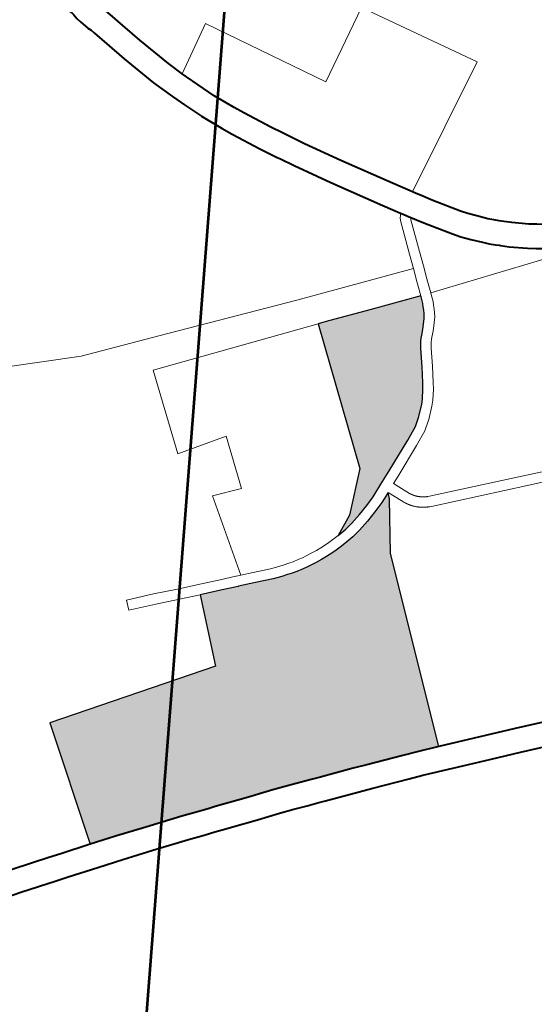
# Model space of a CAD drawing. Header units: metres. Extents: x 148316 to 148653, y 486436 to 486744.
# Tile 69 of 110: x 148555.46 to 148558.43, y 486712.08 to 486717.77. Entities that reach past the tile are written whole.
import ezdxf

# ---------------------------------------------------------------- set-up
doc = ezdxf.new("R2010")
doc.units = ezdxf.units.M
doc.header["$MEASUREMENT"] = 0
for name, color, linetype, lineweight in [('WVB-pen-brm-dik 018', 6, 'Continuous', 13), ('WVB-pen-dik 035', 1, 'Continuous', 40), ('WVB-raster-20%', 254, 'Continuous', 30), ('WVB-raster-60%', 253, 'Continuous', 30), ('WVB-tekst-dik 050', 1, 'Continuous', 53)]:
    doc.layers.add(name, color=color, linetype=linetype, lineweight=lineweight)

# ---------------------------------------------------------------- blocks, each defined once
blk = doc.blocks.new('INZET')
at = {"layer": 'WVB-raster-20%'}
blk.add_hatch(color=256, dxfattribs=at).paths.add_polyline_path([(-0.067795, -0.113891), (-0.067185, -0.113606), (-0.06616, -0.112673), (-0.064718, -0.108572), (-0.064492, -0.108653), (-0.06327, -0.109106), (-0.061828, -0.109632), (-0.06184, -0.109666), (-0.061914, -0.109849), (-0.061955, -0.10993), (-0.062001, -0.110018), (-0.062053, -0.110103), (-0.062098, -0.110181), (-0.062137, -0.110233), (-0.062184, -0.110283), (-0.062348, -0.110454), (-0.06247, -0.110575), (-0.062532, -0.110638), (-0.062588, -0.110702), (-0.062631, -0.110754), (-0.062653, -0.110786), (-0.062711, -0.11087), (-0.062992, -0.111322), (-0.063241, -0.111714), (-0.06334, -0.111858), (-0.063523, -0.112096), (-0.063624, -0.112198), (-0.063903, -0.112438), (-0.064095, -0.112578), (-0.064124, -0.112598), (-0.064146, -0.112613), (-0.064559, -0.11281), (-0.065506, -0.113218), (-0.065924, -0.113396), (-0.066316, -0.113563), (-0.066621, -0.113664), (-0.066937, -0.113752), (-0.067262, -0.113827), (-0.067504, -0.113864)])
at = {"layer": 'WVB-raster-20%', "extrusion": (0, 0, -1)}
blk.add_hatch(color=256, dxfattribs=at).paths.add_polyline_path([(0.068957, -0.120546), (0.066859, -0.115191), (0.065973, -0.113886), (0.065898, -0.113711), (0.06621, -0.113844), (0.066533, -0.113951), (0.066863, -0.114043), (0.067206, -0.114122), (0.067468, -0.114162), (0.067694, -0.114183), (0.067894, -0.114197), (0.06813, -0.114199), (0.068294, -0.114197), (0.068425, -0.114189), (0.068582, -0.114175), (0.068782, -0.11415), (0.06893, -0.114132), (0.069064, -0.114108), (0.069178, -0.114085), (0.069368, -0.114041), (0.069504, -0.114003), (0.069642, -0.113961), (0.069805, -0.113908), (0.070051, -0.113818), (0.07053, -0.113613), (0.070993, -0.113413), (0.071, -0.11341), (0.071433, -0.113225), (0.072034, -0.11297), (0.072873, -0.114911), (0.077721, -0.113466), (0.078805, -0.117004), (0.078076, -0.11724), (0.077208, -0.117527), (0.07618, -0.117874), (0.075731, -0.118036), (0.075435, -0.118141), (0.075229, -0.118212), (0.074592, -0.118436), (0.074219, -0.118569), (0.073974, -0.118653), (0.073596, -0.118783), (0.073177, -0.118936), (0.072803, -0.119076), (0.07248, -0.119196), (0.072293, -0.119267), (0.07134, -0.11962), (0.070957, -0.119767), (0.069951, -0.120152), (0.069557, -0.120303)])
at = {"layer": 'WVB-pen-brm-dik 018'}
for p, q in [((-0.065251, -0.097477), (-0.065278, -0.097339)), ((-0.065182, -0.097747), (-0.065251, -0.097477)), ((-0.065143, -0.097857), (-0.065182, -0.097747)), ((-0.065109, -0.097977), (-0.065143, -0.097857)), ((-0.064431, -0.097799), (-0.064318, -0.098275)), ((-0.064998, -0.098439), (-0.065109, -0.097977)), ((-0.064841, -0.099083), (-0.064998, -0.098439)), ((-0.064318, -0.098275), (-0.064164, -0.098907)), ((-0.064164, -0.098907), (-0.063881, -0.099935)), ((-0.064552, -0.100136), (-0.064841, -0.099083)), ((-0.063728, -0.100408), (-0.062339, -0.099614)), ((-0.062339, -0.099614), (-0.060478, -0.103003)), ((-0.064343, -0.100778), (-0.064552, -0.100136)), ((-0.063881, -0.099935), (-0.063728, -0.100408)), ((-0.063728, -0.100408), (-0.063681, -0.10055)), ((-0.063681, -0.10055), (-0.063542, -0.100932)), ((-0.064198, -0.101177), (-0.064343, -0.100778)), ((-0.063542, -0.100932), (-0.06334, -0.101459)), ((-0.063987, -0.101726), (-0.064198, -0.101177)), ((-0.06334, -0.101459), (-0.063069, -0.102073)), ((-0.063706, -0.102364), (-0.063987, -0.101726)), ((-0.060478, -0.103003), (-0.058394, -0.101849)), ((-0.058394, -0.101849), (-0.056586, -0.105063)), ((-0.063069, -0.102073), (-0.062933, -0.102361)), ((-0.063562, -0.102667), (-0.063706, -0.102364)), ((-0.062933, -0.102361), (-0.06254, -0.103145)), ((-0.063161, -0.103469), (-0.063562, -0.102667)), ((-0.06254, -0.103145), (-0.062357, -0.103481)), ((-0.062973, -0.103815), (-0.063161, -0.103469)), ((-0.062357, -0.103481), (-0.062275, -0.103633)), ((-0.06289, -0.103967), (-0.062973, -0.103815)), ((-0.062275, -0.103633), (-0.062227, -0.103721)), ((-0.062227, -0.103721), (-0.06202, -0.104103)), ((-0.062842, -0.104055), (-0.06289, -0.103967)), ((-0.062631, -0.104445), (-0.062842, -0.104055)), ((-0.06202, -0.104103), (-0.061446, -0.1051)), ((-0.070843, -0.105363), (-0.07294, -0.104276)), ((-0.07294, -0.104276), (-0.070843, -0.105363)), ((-0.062051, -0.105453), (-0.062631, -0.104445)), ((-0.061446, -0.1051), (-0.060615, -0.106506)), ((-0.056586, -0.105063), (-0.060283, -0.107047)), ((-0.068668, -0.106179), (-0.070843, -0.105363)), ((-0.070843, -0.105363), (-0.068668, -0.106179)), ((-0.061214, -0.106867), (-0.062051, -0.105453)), ((-0.064824, -0.107655), (-0.068668, -0.106179)), ((-0.068668, -0.106179), (-0.064824, -0.107655)), ((-0.060615, -0.106506), (-0.06045, -0.106775)), ((-0.070203, -0.109281), (-0.069383, -0.106898)), ((-0.069383, -0.106898), (-0.070203, -0.109281)), ((-0.069383, -0.106898), (-0.064718, -0.108572)), ((-0.064718, -0.108572), (-0.069383, -0.106898)), ((-0.061047, -0.107141), (-0.061214, -0.106867)), ((-0.06045, -0.106775), (-0.060283, -0.107047)), ((-0.060921, -0.107346), (-0.061047, -0.107141)), ((-0.060283, -0.107047), (-0.060222, -0.107147)), ((-0.060222, -0.107147), (-0.060155, -0.107257)), ((-0.060155, -0.107257), (-0.059953, -0.107586)), ((-0.061015, -0.107462), (-0.061064, -0.107555)), ((-0.061064, -0.107555), (-0.061015, -0.107462)), ((-0.060969, -0.1074), (-0.061015, -0.107462)), ((-0.061015, -0.107462), (-0.060969, -0.1074)), ((-0.060921, -0.107346), (-0.060969, -0.1074)), ((-0.060969, -0.1074), (-0.060921, -0.107346)), ((-0.060881, -0.10741), (-0.060921, -0.107346)), ((-0.060819, -0.107513), (-0.060881, -0.10741)), ((-0.060755, -0.107616), (-0.060819, -0.107513)), ((-0.061549, -0.108864), (-0.064824, -0.107655)), ((-0.064824, -0.107655), (-0.061549, -0.108864)), ((-0.061064, -0.107555), (-0.0614, -0.108463)), ((-0.0614, -0.108463), (-0.061064, -0.107555)), ((-0.061119, -0.108567), (-0.06079, -0.107678)), ((-0.06079, -0.107678), (-0.061119, -0.108567)), ((-0.06079, -0.107678), (-0.06076, -0.107623)), ((-0.06076, -0.107623), (-0.06079, -0.107678)), ((-0.06076, -0.107623), (-0.060755, -0.107616)), ((-0.060755, -0.107616), (-0.06076, -0.107623)), ((-0.060752, -0.107622), (-0.060755, -0.107616)), ((-0.060542, -0.107964), (-0.060752, -0.107622)), ((-0.059953, -0.107586), (-0.059473, -0.108302)), ((-0.060048, -0.108702), (-0.060542, -0.107964)), ((-0.059473, -0.108302), (-0.059342, -0.108484)), ((-0.06616, -0.112673), (-0.064718, -0.108572)), ((-0.064718, -0.108572), (-0.064492, -0.108653)), ((-0.064492, -0.108653), (-0.06327, -0.109106)), ((-0.0614, -0.108463), (-0.061549, -0.108864)), ((-0.061549, -0.108864), (-0.0614, -0.108463)), ((-0.061267, -0.108967), (-0.061119, -0.108567)), ((-0.061119, -0.108567), (-0.061267, -0.108967)), ((-0.059342, -0.108484), (-0.059175, -0.10869)), ((-0.061685, -0.109232), (-0.061549, -0.108864)), ((-0.061549, -0.108864), (-0.061685, -0.109232)), ((-0.061403, -0.109335), (-0.061267, -0.108967)), ((-0.061267, -0.108967), (-0.061403, -0.109335)), ((-0.059899, -0.108909), (-0.060048, -0.108702)), ((-0.059712, -0.10914), (-0.059899, -0.108909)), ((-0.059175, -0.10869), (-0.05896, -0.108938)), ((-0.05896, -0.108938), (-0.058841, -0.109068)), ((-0.06327, -0.109106), (-0.061828, -0.109632)), ((-0.061828, -0.109632), (-0.061685, -0.109232)), ((-0.061685, -0.109232), (-0.061828, -0.109632)), ((-0.059482, -0.109404), (-0.059712, -0.10914)), ((-0.058841, -0.109068), (-0.058732, -0.109175)), ((-0.058732, -0.109175), (-0.058627, -0.109273)), ((-0.068763, -0.10967), (-0.070203, -0.109281)), ((-0.070203, -0.109281), (-0.068763, -0.10967)), ((-0.061544, -0.109729), (-0.061403, -0.109335)), ((-0.061403, -0.109335), (-0.061544, -0.109729)), ((-0.059345, -0.109553), (-0.059482, -0.109404)), ((-0.058627, -0.109273), (-0.058458, -0.109437)), ((-0.058458, -0.109437), (-0.058085, -0.109753)), ((-0.069281, -0.111163), (-0.068763, -0.10967)), ((-0.068763, -0.10967), (-0.069281, -0.111163)), ((-0.06184, -0.109666), (-0.061914, -0.109849)), ((-0.061828, -0.109632), (-0.06184, -0.109666)), ((-0.06156, -0.109772), (-0.06164, -0.109973)), ((-0.06164, -0.109973), (-0.06156, -0.109772)), ((-0.061544, -0.109729), (-0.06156, -0.109772)), ((-0.06156, -0.109772), (-0.061544, -0.109729)), ((-0.056698, -0.111385), (-0.061544, -0.109729)), ((-0.061544, -0.109729), (-0.056698, -0.111385)), ((-0.059217, -0.109681), (-0.059345, -0.109553)), ((-0.059138, -0.109753), (-0.059217, -0.109681)), ((-0.059108, -0.109781), (-0.059138, -0.109753)), ((-0.058928, -0.109956), (-0.059108, -0.109781)), ((-0.058085, -0.109753), (-0.057902, -0.10989)), ((-0.062053, -0.110103), (-0.062098, -0.110181)), ((-0.062001, -0.110018), (-0.062053, -0.110103)), ((-0.061955, -0.10993), (-0.062001, -0.110018)), ((-0.061914, -0.109849), (-0.061955, -0.10993)), ((-0.061688, -0.110068), (-0.06174, -0.110166)), ((-0.06174, -0.110166), (-0.061688, -0.110068)), ((-0.06164, -0.109973), (-0.061688, -0.110068)), ((-0.061688, -0.110068), (-0.06164, -0.109973)), ((-0.058522, -0.110301), (-0.058928, -0.109956)), ((-0.062184, -0.110283), (-0.062348, -0.110454)), ((-0.062137, -0.110233), (-0.062184, -0.110283)), ((-0.062098, -0.110181), (-0.062137, -0.110233)), ((-0.061848, -0.110347), (-0.061907, -0.110426)), ((-0.061907, -0.110426), (-0.061848, -0.110347)), ((-0.061795, -0.110257), (-0.061848, -0.110347)), ((-0.061848, -0.110347), (-0.061795, -0.110257)), ((-0.06174, -0.110166), (-0.061795, -0.110257)), ((-0.061795, -0.110257), (-0.06174, -0.110166)), ((-0.058319, -0.110452), (-0.058522, -0.110301)), ((-0.062532, -0.110638), (-0.062588, -0.110702)), ((-0.06247, -0.110575), (-0.062532, -0.110638)), ((-0.062348, -0.110454), (-0.06247, -0.110575)), ((-0.062133, -0.110665), (-0.062258, -0.110788)), ((-0.062258, -0.110788), (-0.062133, -0.110665)), ((-0.061967, -0.110489), (-0.062133, -0.110665)), ((-0.062133, -0.110665), (-0.061967, -0.110489)), ((-0.061907, -0.110426), (-0.061967, -0.110489)), ((-0.061967, -0.110489), (-0.061907, -0.110426)), ((-0.070749, -0.113191), (-0.07009, -0.110851)), ((-0.07009, -0.110851), (-0.070749, -0.113191)), ((-0.07009, -0.110851), (-0.069281, -0.111163)), ((-0.069281, -0.111163), (-0.07009, -0.110851)), ((-0.062711, -0.11087), (-0.062992, -0.111322)), ((-0.062653, -0.110786), (-0.062711, -0.11087)), ((-0.062631, -0.110754), (-0.062653, -0.110786)), ((-0.062588, -0.110702), (-0.062631, -0.110754)), ((-0.062391, -0.110935), (-0.06246, -0.111035)), ((-0.06246, -0.111035), (-0.062391, -0.110935)), ((-0.062359, -0.110896), (-0.062391, -0.110935)), ((-0.062391, -0.110935), (-0.062359, -0.110896)), ((-0.062313, -0.110843), (-0.062359, -0.110896)), ((-0.062359, -0.110896), (-0.062313, -0.110843)), ((-0.062258, -0.110788), (-0.062313, -0.110843)), ((-0.062313, -0.110843), (-0.062258, -0.110788)), ((-0.06246, -0.111035), (-0.062738, -0.111482)), ((-0.062738, -0.111482), (-0.06246, -0.111035)), ((-0.062992, -0.111322), (-0.063241, -0.111714)), ((-0.062738, -0.111482), (-0.062991, -0.11188)), ((-0.062991, -0.11188), (-0.062738, -0.111482)), ((-0.063241, -0.111714), (-0.06334, -0.111858)), ((-0.073973, -0.112139), (-0.073857, -0.111862)), ((-0.073857, -0.111862), (-0.073973, -0.112139)), ((-0.073857, -0.111862), (-0.07312, -0.112172)), ((-0.07312, -0.112172), (-0.073857, -0.111862)), ((-0.063523, -0.112096), (-0.063624, -0.112198)), ((-0.06334, -0.111858), (-0.063523, -0.112096)), ((-0.063097, -0.112035), (-0.063296, -0.112294)), ((-0.063296, -0.112294), (-0.063097, -0.112035)), ((-0.062991, -0.11188), (-0.063097, -0.112035)), ((-0.063097, -0.112035), (-0.062991, -0.11188)), ((-0.073238, -0.112448), (-0.073973, -0.112139)), ((-0.073973, -0.112139), (-0.073238, -0.112448)), ((-0.07312, -0.112172), (-0.072476, -0.112455)), ((-0.072476, -0.112455), (-0.07312, -0.112172)), ((-0.063624, -0.112198), (-0.063903, -0.112438)), ((-0.063296, -0.112294), (-0.063419, -0.112418)), ((-0.063419, -0.112418), (-0.063296, -0.112294)), ((-0.072596, -0.11273), (-0.073238, -0.112448)), ((-0.073238, -0.112448), (-0.072596, -0.11273)), ((-0.072476, -0.112455), (-0.071949, -0.11268)), ((-0.071949, -0.11268), (-0.072476, -0.112455)), ((-0.064146, -0.112613), (-0.064559, -0.11281)), ((-0.064124, -0.112598), (-0.064146, -0.112613)), ((-0.064095, -0.112578), (-0.064124, -0.112598)), ((-0.063903, -0.112438), (-0.064095, -0.112578)), ((-0.063419, -0.112418), (-0.063717, -0.112674)), ((-0.063717, -0.112674), (-0.063419, -0.112418)), ((-0.072034, -0.11297), (-0.072596, -0.11273)), ((-0.072596, -0.11273), (-0.072034, -0.11297)), ((-0.071949, -0.11268), (-0.071315, -0.112949)), ((-0.071315, -0.112949), (-0.071949, -0.11268)), ((-0.071315, -0.112949), (-0.070882, -0.113134)), ((-0.070882, -0.113134), (-0.071315, -0.112949)), ((-0.067185, -0.113606), (-0.06616, -0.112673)), ((-0.064559, -0.11281), (-0.065506, -0.113218)), ((-0.063996, -0.112874), (-0.064435, -0.113083)), ((-0.064435, -0.113083), (-0.063996, -0.112874)), ((-0.063922, -0.112823), (-0.063996, -0.112874)), ((-0.063996, -0.112874), (-0.063922, -0.112823)), ((-0.063717, -0.112674), (-0.063922, -0.112823)), ((-0.063922, -0.112823), (-0.063717, -0.112674)), ((-0.072873, -0.114911), (-0.072034, -0.11297)), ((-0.072034, -0.11297), (-0.071433, -0.113225)), ((-0.071433, -0.113225), (-0.071, -0.11341)), ((-0.070882, -0.113134), (-0.070874, -0.113137)), ((-0.070874, -0.113137), (-0.070882, -0.113134)), ((-0.070874, -0.113137), (-0.070749, -0.113191)), ((-0.070749, -0.113191), (-0.070874, -0.113137)), ((-0.070411, -0.113338), (-0.070749, -0.113191)), ((-0.070749, -0.113191), (-0.070411, -0.113338)), ((-0.065506, -0.113218), (-0.065924, -0.113396)), ((-0.064435, -0.113083), (-0.065388, -0.113493)), ((-0.065388, -0.113493), (-0.064435, -0.113083)), ((-0.078805, -0.117004), (-0.077721, -0.113466)), ((-0.077721, -0.113466), (-0.072873, -0.114911)), ((-0.071, -0.11341), (-0.070993, -0.113413)), ((-0.070993, -0.113413), (-0.07053, -0.113613)), ((-0.06994, -0.113539), (-0.070411, -0.113338)), ((-0.070411, -0.113338), (-0.06994, -0.113539)), ((-0.065924, -0.113396), (-0.066316, -0.113563)), ((-0.065388, -0.113493), (-0.065622, -0.113593)), ((-0.065622, -0.113593), (-0.065388, -0.113493)), ((-0.07053, -0.113613), (-0.070051, -0.113818)), ((-0.069707, -0.113625), (-0.06994, -0.113539)), ((-0.06994, -0.113539), (-0.069707, -0.113625)), ((-0.069552, -0.113675), (-0.069707, -0.113625)), ((-0.069707, -0.113625), (-0.069552, -0.113675)), ((-0.069421, -0.113715), (-0.069552, -0.113675)), ((-0.069552, -0.113675), (-0.069421, -0.113715)), ((-0.069295, -0.11375), (-0.069421, -0.113715)), ((-0.069421, -0.113715), (-0.069295, -0.11375)), ((-0.069114, -0.113792), (-0.069295, -0.11375)), ((-0.069295, -0.11375), (-0.069114, -0.113792)), ((-0.069008, -0.113813), (-0.069114, -0.113792)), ((-0.069114, -0.113792), (-0.069008, -0.113813)), ((-0.067795, -0.113891), (-0.067185, -0.113606)), ((-0.066937, -0.113752), (-0.067262, -0.113827)), ((-0.066621, -0.113664), (-0.066937, -0.113752)), ((-0.066316, -0.113563), (-0.066621, -0.113664)), ((-0.06621, -0.113844), (-0.065898, -0.113711)), ((-0.065898, -0.113711), (-0.065973, -0.113886)), ((-0.065685, -0.114208), (-0.065898, -0.113711)), ((-0.065898, -0.113711), (-0.065685, -0.114208)), ((-0.065622, -0.113593), (-0.065409, -0.11409)), ((-0.065409, -0.11409), (-0.065622, -0.113593)), ((-0.070051, -0.113818), (-0.069805, -0.113908)), ((-0.069805, -0.113908), (-0.069642, -0.113961)), ((-0.069642, -0.113961), (-0.069504, -0.114003)), ((-0.069504, -0.114003), (-0.069368, -0.114041)), ((-0.069368, -0.114041), (-0.069178, -0.114085)), ((-0.069178, -0.114085), (-0.069064, -0.114108)), ((-0.068886, -0.113835), (-0.069008, -0.113813)), ((-0.069008, -0.113813), (-0.068886, -0.113835)), ((-0.068745, -0.113853), (-0.068886, -0.113835)), ((-0.068886, -0.113835), (-0.068745, -0.113853)), ((-0.06855, -0.113877), (-0.068745, -0.113853)), ((-0.068745, -0.113853), (-0.06855, -0.113877)), ((-0.068404, -0.11389), (-0.06855, -0.113877)), ((-0.06855, -0.113877), (-0.068404, -0.11389)), ((-0.068283, -0.113897), (-0.068404, -0.11389)), ((-0.068404, -0.11389), (-0.068283, -0.113897)), ((-0.06813, -0.113899), (-0.068283, -0.113897)), ((-0.068283, -0.113897), (-0.06813, -0.113899)), ((-0.067795, -0.113891), (-0.06813, -0.113899)), ((-0.06813, -0.113899), (-0.067795, -0.113891)), ((-0.067504, -0.113864), (-0.067795, -0.113891)), ((-0.067262, -0.113827), (-0.067504, -0.113864)), ((-0.067206, -0.114122), (-0.066863, -0.114043)), ((-0.066863, -0.114043), (-0.066533, -0.113951)), ((-0.065973, -0.113886), (-0.066859, -0.115191)), ((-0.066533, -0.113951), (-0.06621, -0.113844)), ((-0.065409, -0.11409), (-0.065406, -0.114097)), ((-0.065406, -0.114097), (-0.065409, -0.11409)), ((-0.069064, -0.114108), (-0.06893, -0.114132)), ((-0.06893, -0.114132), (-0.068782, -0.11415)), ((-0.068782, -0.11415), (-0.068582, -0.114175)), ((-0.068582, -0.114175), (-0.068425, -0.114189)), ((-0.068425, -0.114189), (-0.068294, -0.114197)), ((-0.068294, -0.114197), (-0.06813, -0.114199)), ((-0.06813, -0.114199), (-0.067894, -0.114197)), ((-0.067894, -0.114197), (-0.067694, -0.114183)), ((-0.067694, -0.114183), (-0.067468, -0.114162)), ((-0.067468, -0.114162), (-0.067206, -0.114122)), ((-0.065678, -0.114223), (-0.065685, -0.114208)), ((-0.065685, -0.114208), (-0.065678, -0.114223)), ((-0.065676, -0.114227), (-0.065678, -0.114223)), ((-0.065678, -0.114223), (-0.065676, -0.114227)), ((-0.065674, -0.114231), (-0.065676, -0.114227)), ((-0.065676, -0.114227), (-0.065674, -0.114231)), ((-0.065672, -0.114235), (-0.065674, -0.114231)), ((-0.065674, -0.114231), (-0.065672, -0.114235)), ((-0.06567, -0.11424), (-0.065672, -0.114235)), ((-0.065672, -0.114235), (-0.06567, -0.11424)), ((-0.065668, -0.114244), (-0.06567, -0.11424)), ((-0.06567, -0.11424), (-0.065668, -0.114244)), ((-0.065666, -0.114247), (-0.065668, -0.114244)), ((-0.065668, -0.114244), (-0.065666, -0.114247)), ((-0.065665, -0.114251), (-0.065666, -0.114247)), ((-0.065666, -0.114247), (-0.065665, -0.114251)), ((-0.065663, -0.114254), (-0.065665, -0.114251)), ((-0.065665, -0.114251), (-0.065663, -0.114254)), ((-0.065661, -0.114258), (-0.065663, -0.114254)), ((-0.065663, -0.114254), (-0.065661, -0.114258)), ((-0.065659, -0.114262), (-0.065661, -0.114258)), ((-0.065661, -0.114258), (-0.065659, -0.114262)), ((-0.065657, -0.114266), (-0.065659, -0.114262)), ((-0.065659, -0.114262), (-0.065657, -0.114266)), ((-0.065655, -0.114269), (-0.065657, -0.114266)), ((-0.065657, -0.114266), (-0.065655, -0.114269)), ((-0.065653, -0.114272), (-0.065655, -0.114269)), ((-0.065655, -0.114269), (-0.065653, -0.114272)), ((-0.065651, -0.114277), (-0.065653, -0.114272)), ((-0.065653, -0.114272), (-0.065651, -0.114277)), ((-0.065648, -0.114281), (-0.065651, -0.114277)), ((-0.065651, -0.114277), (-0.065648, -0.114281)), ((-0.065647, -0.114284), (-0.065648, -0.114281)), ((-0.065648, -0.114281), (-0.065647, -0.114284)), ((-0.065645, -0.114288), (-0.065647, -0.114284)), ((-0.065647, -0.114284), (-0.065645, -0.114288)), ((-0.065642, -0.114292), (-0.065645, -0.114288)), ((-0.065645, -0.114288), (-0.065642, -0.114292)), ((-0.06564, -0.114296), (-0.065642, -0.114292)), ((-0.065642, -0.114292), (-0.06564, -0.114296)), ((-0.065638, -0.1143), (-0.06564, -0.114296)), ((-0.06564, -0.114296), (-0.065638, -0.1143)), ((-0.065636, -0.114303), (-0.065638, -0.1143)), ((-0.065638, -0.1143), (-0.065636, -0.114303)), ((-0.065634, -0.114307), (-0.065636, -0.114303)), ((-0.065636, -0.114303), (-0.065634, -0.114307)), ((-0.065632, -0.11431), (-0.065634, -0.114307)), ((-0.065634, -0.114307), (-0.065632, -0.11431)), ((-0.065629, -0.114314), (-0.065632, -0.11431)), ((-0.065632, -0.11431), (-0.065629, -0.114314)), ((-0.065627, -0.114318), (-0.065629, -0.114314)), ((-0.065629, -0.114314), (-0.065627, -0.114318)), ((-0.065625, -0.114322), (-0.065627, -0.114318)), ((-0.065627, -0.114318), (-0.065625, -0.114322)), ((-0.065623, -0.114325), (-0.065625, -0.114322)), ((-0.065625, -0.114322), (-0.065623, -0.114325)), ((-0.06562, -0.11433), (-0.065623, -0.114325)), ((-0.065623, -0.114325), (-0.06562, -0.11433)), ((-0.065618, -0.114333), (-0.06562, -0.11433)), ((-0.06562, -0.11433), (-0.065618, -0.114333)), ((-0.065614, -0.114339), (-0.065618, -0.114333)), ((-0.065618, -0.114333), (-0.065614, -0.114339)), ((-0.065611, -0.114343), (-0.065614, -0.114339)), ((-0.065614, -0.114339), (-0.065611, -0.114343)), ((-0.065609, -0.114347), (-0.065611, -0.114343)), ((-0.065611, -0.114343), (-0.065609, -0.114347)), ((-0.065607, -0.114351), (-0.065609, -0.114347)), ((-0.065609, -0.114347), (-0.065607, -0.114351)), ((-0.065604, -0.114354), (-0.065607, -0.114351)), ((-0.065607, -0.114351), (-0.065604, -0.114354)), ((-0.0656, -0.114361), (-0.065604, -0.114354)), ((-0.065604, -0.114354), (-0.0656, -0.114361)), ((-0.065597, -0.114365), (-0.0656, -0.114361)), ((-0.0656, -0.114361), (-0.065597, -0.114365)), ((-0.065594, -0.114369), (-0.065597, -0.114365)), ((-0.065597, -0.114365), (-0.065594, -0.114369)), ((-0.065592, -0.114373), (-0.065594, -0.114369)), ((-0.065594, -0.114369), (-0.065592, -0.114373)), ((-0.065589, -0.114376), (-0.065592, -0.114373)), ((-0.065592, -0.114373), (-0.065589, -0.114376)), ((-0.065586, -0.11438), (-0.065589, -0.114376)), ((-0.065589, -0.114376), (-0.065586, -0.11438)), ((-0.065406, -0.114097), (-0.065404, -0.114101)), ((-0.065404, -0.114101), (-0.065406, -0.114097)), ((-0.065404, -0.114101), (-0.065403, -0.114103)), ((-0.065403, -0.114103), (-0.065404, -0.114101)), ((-0.065403, -0.114103), (-0.065402, -0.114105)), ((-0.065402, -0.114105), (-0.065403, -0.114103)), ((-0.065402, -0.114105), (-0.065401, -0.114108)), ((-0.065401, -0.114108), (-0.065402, -0.114105)), ((-0.065401, -0.114108), (-0.065399, -0.114111)), ((-0.065399, -0.114111), (-0.065401, -0.114108)), ((-0.065399, -0.114111), (-0.065398, -0.114114)), ((-0.065398, -0.114114), (-0.065399, -0.114111)), ((-0.065398, -0.114114), (-0.065396, -0.114117)), ((-0.065396, -0.114117), (-0.065398, -0.114114)), ((-0.065396, -0.114117), (-0.065395, -0.11412)), ((-0.065395, -0.11412), (-0.065396, -0.114117)), ((-0.065395, -0.11412), (-0.065393, -0.114122)), ((-0.065393, -0.114122), (-0.065395, -0.11412)), ((-0.065393, -0.114122), (-0.065392, -0.114124)), ((-0.065392, -0.114124), (-0.065393, -0.114122)), ((-0.065392, -0.114124), (-0.06539, -0.114128)), ((-0.06539, -0.114128), (-0.065392, -0.114124)), ((-0.06539, -0.114128), (-0.065389, -0.114131)), ((-0.065389, -0.114131), (-0.06539, -0.114128)), ((-0.065389, -0.114131), (-0.065387, -0.114133)), ((-0.065387, -0.114133), (-0.065389, -0.114131)), ((-0.065387, -0.114133), (-0.065386, -0.114135)), ((-0.065386, -0.114135), (-0.065387, -0.114133)), ((-0.065386, -0.114135), (-0.065384, -0.114139)), ((-0.065384, -0.114139), (-0.065386, -0.114135)), ((-0.065384, -0.114139), (-0.065383, -0.114141)), ((-0.065383, -0.114141), (-0.065384, -0.114139)), ((-0.065383, -0.114141), (-0.065381, -0.114145)), ((-0.065381, -0.114145), (-0.065383, -0.114141)), ((-0.065381, -0.114145), (-0.06538, -0.114146)), ((-0.06538, -0.114146), (-0.065381, -0.114145)), ((-0.06538, -0.114146), (-0.065378, -0.114149)), ((-0.065378, -0.114149), (-0.06538, -0.114146)), ((-0.065378, -0.114149), (-0.065376, -0.114152)), ((-0.065376, -0.114152), (-0.065378, -0.114149)), ((-0.065376, -0.114152), (-0.065375, -0.114155)), ((-0.065375, -0.114155), (-0.065376, -0.114152)), ((-0.065375, -0.114155), (-0.065373, -0.114158)), ((-0.065373, -0.114158), (-0.065375, -0.114155)), ((-0.065373, -0.114158), (-0.065371, -0.114161)), ((-0.065371, -0.114161), (-0.065373, -0.114158)), ((-0.065371, -0.114161), (-0.06537, -0.114163)), ((-0.06537, -0.114163), (-0.065371, -0.114161)), ((-0.06537, -0.114163), (-0.065368, -0.114166)), ((-0.065368, -0.114166), (-0.06537, -0.114163)), ((-0.065368, -0.114166), (-0.065367, -0.114168)), ((-0.065367, -0.114168), (-0.065368, -0.114166)), ((-0.065367, -0.114168), (-0.065365, -0.114171)), ((-0.065365, -0.114171), (-0.065367, -0.114168)), ((-0.065365, -0.114171), (-0.065364, -0.114173)), ((-0.065364, -0.114173), (-0.065365, -0.114171)), ((-0.065364, -0.114173), (-0.06536, -0.114179)), ((-0.06536, -0.114179), (-0.065364, -0.114173)), ((-0.06536, -0.114179), (-0.065358, -0.114182)), ((-0.065358, -0.114182), (-0.06536, -0.114179)), ((-0.065358, -0.114182), (-0.065357, -0.114184)), ((-0.065357, -0.114184), (-0.065358, -0.114182)), ((-0.065357, -0.114184), (-0.065355, -0.114187)), ((-0.065355, -0.114187), (-0.065357, -0.114184)), ((-0.065355, -0.114187), (-0.065354, -0.114189)), ((-0.065354, -0.114189), (-0.065355, -0.114187)), ((-0.065354, -0.114189), (-0.06535, -0.114195)), ((-0.06535, -0.114195), (-0.065354, -0.114189)), ((-0.06535, -0.114195), (-0.065348, -0.114197)), ((-0.065348, -0.114197), (-0.06535, -0.114195)), ((-0.065348, -0.114197), (-0.065346, -0.1142)), ((-0.065346, -0.1142), (-0.065348, -0.114197)), ((-0.065346, -0.1142), (-0.065344, -0.114204)), ((-0.065344, -0.114204), (-0.065346, -0.1142)), ((-0.065344, -0.114204), (-0.065343, -0.114205)), ((-0.065343, -0.114205), (-0.065344, -0.114204)), ((-0.065343, -0.114205), (-0.06534, -0.114209)), ((-0.06534, -0.114209), (-0.065343, -0.114205)), ((-0.06534, -0.114209), (-0.065339, -0.114211)), ((-0.065339, -0.114211), (-0.06534, -0.114209)), ((-0.065339, -0.114211), (-0.065337, -0.114213)), ((-0.065337, -0.114213), (-0.065339, -0.114211)), ((-0.065337, -0.114213), (-0.065335, -0.114217)), ((-0.065335, -0.114217), (-0.065337, -0.114213)), ((-0.065335, -0.114217), (-0.065333, -0.11422)), ((-0.065333, -0.11422), (-0.065335, -0.114217)), ((-0.065333, -0.11422), (-0.065331, -0.114222)), ((-0.065331, -0.114222), (-0.065333, -0.11422)), ((-0.065331, -0.114222), (-0.065328, -0.114226)), ((-0.065328, -0.114226), (-0.065331, -0.114222)), ((-0.065328, -0.114226), (-0.065327, -0.114228)), ((-0.065327, -0.114228), (-0.065328, -0.114226)), ((-0.065327, -0.114228), (-0.065325, -0.114231)), ((-0.065325, -0.114231), (-0.065327, -0.114228)), ((-0.065325, -0.114231), (-0.065323, -0.114233)), ((-0.065323, -0.114233), (-0.065325, -0.114231)), ((-0.065323, -0.114233), (-0.065318, -0.114239)), ((-0.065318, -0.114239), (-0.065323, -0.114233)), ((-0.065318, -0.114239), (-0.065313, -0.114246)), ((-0.065313, -0.114246), (-0.065318, -0.114239)), ((-0.065313, -0.114246), (-0.065308, -0.114252)), ((-0.065308, -0.114252), (-0.065313, -0.114246)), ((-0.065308, -0.114252), (-0.065304, -0.114257)), ((-0.065304, -0.114257), (-0.065308, -0.114252)), ((-0.065304, -0.114257), (-0.065299, -0.114262)), ((-0.065299, -0.114262), (-0.065304, -0.114257)), ((-0.065299, -0.114262), (-0.065295, -0.114268)), ((-0.065295, -0.114268), (-0.065299, -0.114262)), ((-0.065295, -0.114268), (-0.065289, -0.114274)), ((-0.065289, -0.114274), (-0.065295, -0.114268)), ((-0.065289, -0.114274), (-0.065285, -0.114279)), ((-0.065285, -0.114279), (-0.065289, -0.114274)), ((-0.065285, -0.114279), (-0.065277, -0.114288)), ((-0.065277, -0.114288), (-0.065285, -0.114279)), ((-0.065277, -0.114288), (-0.065268, -0.114298)), ((-0.065268, -0.114298), (-0.065277, -0.114288)), ((-0.065268, -0.114298), (-0.065259, -0.114307)), ((-0.065259, -0.114307), (-0.065268, -0.114298)), ((-0.065259, -0.114307), (-0.06525, -0.114316)), ((-0.06525, -0.114316), (-0.065259, -0.114307)), ((-0.06525, -0.114316), (-0.065241, -0.114326)), ((-0.065241, -0.114326), (-0.06525, -0.114316)), ((-0.065241, -0.114326), (-0.065235, -0.114331)), ((-0.065235, -0.114331), (-0.065241, -0.114326)), ((-0.065235, -0.114331), (-0.065229, -0.114336)), ((-0.065229, -0.114336), (-0.065235, -0.114331)), ((-0.065229, -0.114336), (-0.065222, -0.114343)), ((-0.065222, -0.114343), (-0.065229, -0.114336)), ((-0.065222, -0.114343), (-0.065217, -0.114347)), ((-0.065217, -0.114347), (-0.065222, -0.114343)), ((-0.065217, -0.114347), (-0.065208, -0.114355)), ((-0.065208, -0.114355), (-0.065217, -0.114347)), ((-0.065208, -0.114355), (-0.065204, -0.114359)), ((-0.065204, -0.114359), (-0.065208, -0.114355)), ((-0.065204, -0.114359), (-0.065197, -0.114365)), ((-0.065197, -0.114365), (-0.065204, -0.114359)), ((-0.065197, -0.114365), (-0.06519, -0.11437)), ((-0.06519, -0.11437), (-0.065197, -0.114365)), ((-0.06519, -0.11437), (-0.065183, -0.114377)), ((-0.065183, -0.114377), (-0.06519, -0.11437)), ((-0.065183, -0.114377), (-0.065177, -0.114382)), ((-0.065177, -0.114382), (-0.065183, -0.114377)), ((-0.065584, -0.114384), (-0.065586, -0.11438)), ((-0.065586, -0.11438), (-0.065584, -0.114384)), ((-0.065581, -0.114388), (-0.065584, -0.114384)), ((-0.065584, -0.114384), (-0.065581, -0.114388)), ((-0.065579, -0.114391), (-0.065581, -0.114388)), ((-0.065581, -0.114388), (-0.065579, -0.114391)), ((-0.065576, -0.114395), (-0.065579, -0.114391)), ((-0.065579, -0.114391), (-0.065576, -0.114395)), ((-0.065573, -0.114399), (-0.065576, -0.114395)), ((-0.065576, -0.114395), (-0.065573, -0.114399)), ((-0.06557, -0.114404), (-0.065573, -0.114399)), ((-0.065573, -0.114399), (-0.06557, -0.114404)), ((-0.065567, -0.114407), (-0.06557, -0.114404)), ((-0.06557, -0.114404), (-0.065567, -0.114407)), ((-0.065564, -0.114411), (-0.065567, -0.114407)), ((-0.065567, -0.114407), (-0.065564, -0.114411)), ((-0.065562, -0.114414), (-0.065564, -0.114411)), ((-0.065564, -0.114411), (-0.065562, -0.114414)), ((-0.065556, -0.114422), (-0.065562, -0.114414)), ((-0.065562, -0.114414), (-0.065556, -0.114422)), ((-0.065548, -0.114432), (-0.065556, -0.114422)), ((-0.065556, -0.114422), (-0.065548, -0.114432)), ((-0.065542, -0.11444), (-0.065548, -0.114432)), ((-0.065548, -0.114432), (-0.065542, -0.11444)), ((-0.065536, -0.114447), (-0.065542, -0.11444)), ((-0.065542, -0.11444), (-0.065536, -0.114447)), ((-0.06553, -0.114455), (-0.065536, -0.114447)), ((-0.065536, -0.114447), (-0.06553, -0.114455)), ((-0.065523, -0.114462), (-0.06553, -0.114455)), ((-0.06553, -0.114455), (-0.065523, -0.114462)), ((-0.065517, -0.11447), (-0.065523, -0.114462)), ((-0.065523, -0.114462), (-0.065517, -0.11447)), ((-0.065511, -0.114477), (-0.065517, -0.11447)), ((-0.065517, -0.11447), (-0.065511, -0.114477)), ((-0.065499, -0.11449), (-0.065511, -0.114477)), ((-0.065511, -0.114477), (-0.065499, -0.11449)), ((-0.065487, -0.114503), (-0.065499, -0.11449)), ((-0.065499, -0.11449), (-0.065487, -0.114503)), ((-0.065475, -0.114516), (-0.065487, -0.114503)), ((-0.065487, -0.114503), (-0.065475, -0.114516)), ((-0.065463, -0.114528), (-0.065475, -0.114516)), ((-0.065475, -0.114516), (-0.065463, -0.114528)), ((-0.06545, -0.11454), (-0.065463, -0.114528)), ((-0.065463, -0.114528), (-0.06545, -0.11454)), ((-0.065442, -0.114548), (-0.06545, -0.11454)), ((-0.06545, -0.11454), (-0.065442, -0.114548)), ((-0.065434, -0.114556), (-0.065442, -0.114548)), ((-0.065442, -0.114548), (-0.065434, -0.114556)), ((-0.065424, -0.114565), (-0.065434, -0.114556)), ((-0.065434, -0.114556), (-0.065424, -0.114565)), ((-0.065417, -0.114571), (-0.065424, -0.114565)), ((-0.065424, -0.114565), (-0.065417, -0.114571)), ((-0.065405, -0.114582), (-0.065417, -0.114571)), ((-0.065417, -0.114571), (-0.065405, -0.114582)), ((-0.065399, -0.114587), (-0.065405, -0.114582)), ((-0.065405, -0.114582), (-0.065399, -0.114587)), ((-0.065389, -0.114595), (-0.065399, -0.114587)), ((-0.065399, -0.114587), (-0.065389, -0.114595)), ((-0.065381, -0.114602), (-0.065389, -0.114595)), ((-0.065389, -0.114595), (-0.065381, -0.114602)), ((-0.065371, -0.11461), (-0.065381, -0.114602)), ((-0.065381, -0.114602), (-0.065371, -0.11461)), ((-0.065361, -0.114618), (-0.065371, -0.11461)), ((-0.065371, -0.11461), (-0.065361, -0.114618)), ((-0.06535, -0.114626), (-0.065361, -0.114618)), ((-0.065361, -0.114618), (-0.06535, -0.114626)), ((-0.065342, -0.114633), (-0.06535, -0.114626)), ((-0.06535, -0.114626), (-0.065342, -0.114633)), ((-0.065331, -0.114641), (-0.065342, -0.114633)), ((-0.065342, -0.114633), (-0.065331, -0.114641)), ((-0.065321, -0.114648), (-0.065331, -0.114641)), ((-0.065331, -0.114641), (-0.065321, -0.114648)), ((-0.065309, -0.114656), (-0.065321, -0.114648)), ((-0.065321, -0.114648), (-0.065309, -0.114656)), ((-0.0653, -0.114662), (-0.065309, -0.114656)), ((-0.065309, -0.114656), (-0.0653, -0.114662)), ((-0.065177, -0.114382), (-0.065169, -0.114388)), ((-0.065169, -0.114388), (-0.065177, -0.114382)), ((-0.065169, -0.114388), (-0.065162, -0.114393)), ((-0.065162, -0.114393), (-0.065169, -0.114388)), ((-0.065162, -0.114393), (-0.065154, -0.114399)), ((-0.065154, -0.114399), (-0.065162, -0.114393)), ((-0.065154, -0.114399), (-0.065148, -0.114403)), ((-0.065148, -0.114403), (-0.065154, -0.114399)), ((-0.065148, -0.114403), (-0.065138, -0.11441)), ((-0.065138, -0.11441), (-0.065148, -0.114403)), ((-0.065138, -0.11441), (-0.065132, -0.114414)), ((-0.065132, -0.114414), (-0.065138, -0.11441)), ((-0.065132, -0.114414), (-0.065123, -0.11442)), ((-0.065123, -0.11442), (-0.065132, -0.114414)), ((-0.065123, -0.11442), (-0.065114, -0.114426)), ((-0.065114, -0.114426), (-0.065123, -0.11442)), ((-0.065114, -0.114426), (-0.065106, -0.114431)), ((-0.065106, -0.114431), (-0.065114, -0.114426)), ((-0.065106, -0.114431), (-0.0651, -0.114435)), ((-0.0651, -0.114435), (-0.065106, -0.114431)), ((-0.0651, -0.114435), (-0.065093, -0.114439)), ((-0.065093, -0.114439), (-0.0651, -0.114435)), ((-0.065093, -0.114439), (-0.065085, -0.114444)), ((-0.065085, -0.114444), (-0.065093, -0.114439)), ((-0.065085, -0.114444), (-0.065075, -0.114449)), ((-0.065075, -0.114449), (-0.065085, -0.114444)), ((-0.065075, -0.114449), (-0.065069, -0.114453)), ((-0.065069, -0.114453), (-0.065075, -0.114449)), ((-0.065069, -0.114453), (-0.065059, -0.114458)), ((-0.065059, -0.114458), (-0.065069, -0.114453)), ((-0.065059, -0.114458), (-0.065053, -0.114462)), ((-0.065053, -0.114462), (-0.065059, -0.114458)), ((-0.065053, -0.114462), (-0.065043, -0.114466)), ((-0.065043, -0.114466), (-0.065053, -0.114462)), ((-0.065043, -0.114466), (-0.065037, -0.11447)), ((-0.065037, -0.11447), (-0.065043, -0.114466)), ((-0.065037, -0.11447), (-0.065029, -0.114473)), ((-0.065029, -0.114473), (-0.065037, -0.11447)), ((-0.065029, -0.114473), (-0.064981, -0.114495)), ((-0.064981, -0.114495), (-0.065029, -0.114473)), ((-0.064981, -0.114495), (-0.062343, -0.115625)), ((-0.062343, -0.115625), (-0.064981, -0.114495)), ((-0.065287, -0.114671), (-0.0653, -0.114662)), ((-0.0653, -0.114662), (-0.065287, -0.114671)), ((-0.065276, -0.114679), (-0.065287, -0.114671)), ((-0.065287, -0.114671), (-0.065276, -0.114679)), ((-0.065265, -0.114685), (-0.065276, -0.114679)), ((-0.065276, -0.114679), (-0.065265, -0.114685)), ((-0.065256, -0.114691), (-0.065265, -0.114685)), ((-0.065265, -0.114685), (-0.065256, -0.114691)), ((-0.065246, -0.114697), (-0.065256, -0.114691)), ((-0.065256, -0.114691), (-0.065246, -0.114697)), ((-0.065236, -0.114703), (-0.065246, -0.114697)), ((-0.065246, -0.114697), (-0.065236, -0.114703)), ((-0.065223, -0.11471), (-0.065236, -0.114703)), ((-0.065236, -0.114703), (-0.065223, -0.11471)), ((-0.065213, -0.114716), (-0.065223, -0.11471)), ((-0.065223, -0.11471), (-0.065213, -0.114716)), ((-0.065201, -0.114722), (-0.065213, -0.114716)), ((-0.065213, -0.114716), (-0.065201, -0.114722)), ((-0.065191, -0.114727), (-0.065201, -0.114722)), ((-0.065201, -0.114722), (-0.065191, -0.114727)), ((-0.065179, -0.114734), (-0.065191, -0.114727)), ((-0.065191, -0.114727), (-0.065179, -0.114734)), ((-0.065169, -0.114739), (-0.065179, -0.114734)), ((-0.065179, -0.114734), (-0.065169, -0.114739)), ((-0.065155, -0.114746), (-0.065169, -0.114739)), ((-0.065169, -0.114739), (-0.065155, -0.114746)), ((-0.065103, -0.114769), (-0.065155, -0.114746)), ((-0.065155, -0.114746), (-0.065103, -0.114769)), ((-0.062461, -0.1159), (-0.065103, -0.114769)), ((-0.065103, -0.114769), (-0.062461, -0.1159)), ((-0.066859, -0.115191), (-0.068957, -0.120546)), ((-0.062343, -0.115625), (-0.060421, -0.116448)), ((-0.060421, -0.116448), (-0.062343, -0.115625)), ((-0.06054, -0.116724), (-0.062461, -0.1159)), ((-0.062461, -0.1159), (-0.06054, -0.116724)), ((-0.081034, -0.116302), (-0.080006, -0.116623)), ((-0.080006, -0.116623), (-0.079653, -0.116736)), ((-0.081238, -0.116972), (-0.082123, -0.116709)), ((-0.079653, -0.116736), (-0.078805, -0.117004)), ((-0.080217, -0.11729), (-0.081238, -0.116972)), ((-0.079866, -0.117402), (-0.080217, -0.11729)), ((-0.079015, -0.117672), (-0.079866, -0.117402)), ((-0.078293, -0.117905), (-0.079015, -0.117672)), ((-0.07743, -0.118191), (-0.078293, -0.117905)), ((-0.07641, -0.118535), (-0.07743, -0.118191)), ((-0.075966, -0.118695), (-0.07641, -0.118535)), ((-0.075666, -0.118801), (-0.075966, -0.118695)), ((-0.07546, -0.118873), (-0.075666, -0.118801)), ((-0.074826, -0.119096), (-0.07546, -0.118873)), ((-0.07445, -0.11923), (-0.074826, -0.119096)), ((-0.07383, -0.119442), (-0.07445, -0.11923)), ((-0.07342, -0.119592), (-0.07383, -0.119442)), ((-0.073048, -0.119732), (-0.07342, -0.119592)), ((-0.072727, -0.119851), (-0.073048, -0.119732)), ((-0.072539, -0.119922), (-0.072727, -0.119851)), ((-0.071588, -0.120275), (-0.072539, -0.119922)), ((-0.071208, -0.120421), (-0.071588, -0.120275)), ((-0.070201, -0.120806), (-0.071208, -0.120421)), ((-0.068957, -0.120546), (-0.068456, -0.120749)), ((-0.069813, -0.120954), (-0.070201, -0.120806)), ((-0.068456, -0.120749), (-0.067677, -0.121068)), ((-0.06872, -0.121397), (-0.069813, -0.120954)), ((-0.067677, -0.121068), (-0.066863, -0.121401)), ((-0.067942, -0.121716), (-0.06872, -0.121397)), ((-0.066863, -0.121401), (-0.066018, -0.121754)), ((-0.06713, -0.122048), (-0.067942, -0.121716)), ((-0.066292, -0.122398), (-0.06713, -0.122048))]:
    blk.add_line(p, q, dxfattribs=at)
at = {"layer": 'WVB-pen-dik 035', "flags": 128}
for points in [[(-0.063728, -0.100408), (-0.063881, -0.099935), (-0.064164, -0.098907), (-0.064318, -0.098275), (-0.064431, -0.097799), (-0.064476, -0.097644), (-0.064511, -0.097544), (-0.064568, -0.097321), (-0.064586, -0.097229), (-0.064599, -0.09712), (-0.064618, -0.096976), (-0.064661, -0.096842), (-0.06471, -0.096704), (-0.064814, -0.096327), (-0.064941, -0.09588)], [(-0.065616, -0.096066), (-0.065488, -0.096516), (-0.065378, -0.096912), (-0.065325, -0.097067), (-0.065303, -0.097132), (-0.065294, -0.097205), (-0.065278, -0.097339), (-0.065251, -0.097477), (-0.065182, -0.097747), (-0.065143, -0.097857), (-0.065109, -0.097977), (-0.064998, -0.098439), (-0.064841, -0.099083), (-0.064552, -0.100136), (-0.064343, -0.100778), (-0.064198, -0.101177), (-0.063987, -0.101726), (-0.063706, -0.102364), (-0.063562, -0.102667), (-0.063161, -0.103469), (-0.062973, -0.103815)], [(-0.062357, -0.103481), (-0.06254, -0.103145), (-0.062933, -0.102361), (-0.063069, -0.102073), (-0.06334, -0.101459), (-0.063542, -0.100932), (-0.063681, -0.10055), (-0.063728, -0.100408)], [(-0.062275, -0.103633), (-0.062357, -0.103481)], [(-0.062973, -0.103815), (-0.06289, -0.103967)], [(-0.062227, -0.103721), (-0.062275, -0.103633)], [(-0.06045, -0.106775), (-0.060615, -0.106506), (-0.061446, -0.1051), (-0.06202, -0.104103), (-0.062227, -0.103721)], [(-0.06289, -0.103967), (-0.062842, -0.104055)], [(-0.062842, -0.104055), (-0.062631, -0.104445), (-0.062051, -0.105453), (-0.061214, -0.106867), (-0.061047, -0.107141)], [(-0.060283, -0.107047), (-0.06045, -0.106775)], [(-0.061047, -0.107141), (-0.060921, -0.107346)], [(-0.060222, -0.107147), (-0.060283, -0.107047)], [(-0.060155, -0.107257), (-0.060222, -0.107147)], [(-0.055522, -0.111133), (-0.05611, -0.110873), (-0.056409, -0.110747), (-0.056928, -0.110495), (-0.057087, -0.11041), (-0.057367, -0.110242), (-0.057608, -0.110102), (-0.057725, -0.11002), (-0.057902, -0.10989), (-0.058085, -0.109753), (-0.058458, -0.109437), (-0.058627, -0.109273), (-0.058732, -0.109175), (-0.058841, -0.109068), (-0.05896, -0.108938), (-0.059175, -0.10869), (-0.059342, -0.108484), (-0.059473, -0.108302), (-0.059953, -0.107586), (-0.060155, -0.107257)], [(-0.060921, -0.107346), (-0.060881, -0.10741)], [(-0.060881, -0.10741), (-0.060819, -0.107513)], [(-0.060819, -0.107513), (-0.060755, -0.107616)], [(-0.060755, -0.107616), (-0.060752, -0.107622)], [(-0.060752, -0.107622), (-0.060542, -0.107964), (-0.060048, -0.108702), (-0.059899, -0.108909), (-0.059712, -0.10914), (-0.059482, -0.109404), (-0.059345, -0.109553), (-0.059217, -0.109681), (-0.059138, -0.109753)], [(-0.059138, -0.109753), (-0.059108, -0.109781), (-0.058928, -0.109956), (-0.058522, -0.110301), (-0.058319, -0.110452), (-0.058133, -0.110589), (-0.057985, -0.110692), (-0.057723, -0.110845), (-0.057433, -0.111019), (-0.057247, -0.111119), (-0.056698, -0.111385)], [(-0.079653, -0.116736), (-0.080006, -0.116623), (-0.081034, -0.116302), (-0.081922, -0.116038), (-0.082993, -0.115715), (-0.084129, -0.115384), (-0.08507, -0.115109), (-0.086024, -0.11484), (-0.08721, -0.1145), (-0.087913, -0.114297), (-0.088882, -0.114014), (-0.089891, -0.113729), (-0.090625, -0.113512), (-0.091213, -0.11334)], [(-0.09097, -0.11414), (-0.090823, -0.114183), (-0.090085, -0.114401), (-0.089075, -0.114686), (-0.088108, -0.11497), (-0.087403, -0.115172), (-0.086216, -0.115513), (-0.085263, -0.115782), (-0.084326, -0.116056), (-0.083192, -0.116387), (-0.082123, -0.116709), (-0.081238, -0.116972), (-0.080217, -0.11729), (-0.079866, -0.117402)], [(-0.078805, -0.117004), (-0.079653, -0.116736)], [(-0.073974, -0.118653), (-0.074219, -0.118569), (-0.074592, -0.118436), (-0.075229, -0.118212), (-0.075435, -0.118141), (-0.075731, -0.118036), (-0.07618, -0.117874), (-0.077208, -0.117527), (-0.078076, -0.11724), (-0.078805, -0.117004)], [(-0.079866, -0.117402), (-0.079015, -0.117672), (-0.078293, -0.117905), (-0.07743, -0.118191), (-0.07641, -0.118535), (-0.075966, -0.118695), (-0.075666, -0.118801), (-0.07546, -0.118873), (-0.074826, -0.119096), (-0.07445, -0.11923), (-0.07383, -0.119442), (-0.07342, -0.119592), (-0.073048, -0.119732), (-0.072727, -0.119851), (-0.072539, -0.119922), (-0.071588, -0.120275), (-0.071208, -0.120421), (-0.070201, -0.120806), (-0.069813, -0.120954), (-0.06872, -0.121397), (-0.067942, -0.121716), (-0.06713, -0.122048), (-0.066292, -0.122398)], [(-0.068957, -0.120546), (-0.069557, -0.120303), (-0.069951, -0.120152), (-0.070957, -0.119767), (-0.07134, -0.11962), (-0.072293, -0.119267), (-0.07248, -0.119196), (-0.072803, -0.119076), (-0.073177, -0.118936), (-0.073596, -0.118783), (-0.073974, -0.118653)], [(-0.062869, -0.123138), (-0.063664, -0.122778), (-0.064738, -0.122312), (-0.065655, -0.121911), (-0.066018, -0.121754), (-0.066863, -0.121401), (-0.067677, -0.121068), (-0.068456, -0.120749), (-0.068957, -0.120546)]]:
    blk.add_lwpolyline(points, dxfattribs=at)
at = {"layer": 'WVB-raster-20%', "flags": 128}
for points in [[(-0.064124, -0.112598), (-0.064095, -0.112578), (-0.063903, -0.112438), (-0.063624, -0.112198), (-0.063523, -0.112096), (-0.06334, -0.111858), (-0.063241, -0.111714), (-0.062992, -0.111322), (-0.062711, -0.11087), (-0.062653, -0.110786), (-0.062631, -0.110754), (-0.062588, -0.110702), (-0.062532, -0.110638), (-0.06247, -0.110575), (-0.062348, -0.110454), (-0.062184, -0.110283), (-0.062137, -0.110233), (-0.062098, -0.110181), (-0.062053, -0.110103), (-0.062001, -0.110018), (-0.061955, -0.10993), (-0.061914, -0.109849), (-0.06184, -0.109666), (-0.061828, -0.109632), (-0.06327, -0.109106), (-0.064492, -0.108653), (-0.064718, -0.108572), (-0.06616, -0.112673), (-0.067185, -0.113606), (-0.067795, -0.113891), (-0.067504, -0.113864), (-0.067262, -0.113827), (-0.066937, -0.113752), (-0.066621, -0.113664), (-0.066316, -0.113563), (-0.065924, -0.113396), (-0.065506, -0.113218), (-0.064559, -0.11281), (-0.064146, -0.112613)], [(-0.068957, -0.120546), (-0.066859, -0.115191), (-0.065973, -0.113886), (-0.065898, -0.113711), (-0.06621, -0.113844), (-0.066533, -0.113951), (-0.066863, -0.114043), (-0.067206, -0.114122), (-0.067468, -0.114162), (-0.067694, -0.114183), (-0.067894, -0.114197), (-0.06813, -0.114199), (-0.068294, -0.114197), (-0.068425, -0.114189), (-0.068582, -0.114175), (-0.068782, -0.11415), (-0.06893, -0.114132), (-0.069064, -0.114108), (-0.069178, -0.114085), (-0.069368, -0.114041), (-0.069504, -0.114003), (-0.069642, -0.113961), (-0.069805, -0.113908), (-0.070051, -0.113818), (-0.07053, -0.113613), (-0.070993, -0.113413), (-0.071, -0.11341), (-0.071433, -0.113225), (-0.072034, -0.11297), (-0.072873, -0.114911), (-0.077721, -0.113466), (-0.078805, -0.117004), (-0.078076, -0.11724), (-0.077208, -0.117527), (-0.07618, -0.117874), (-0.075731, -0.118036), (-0.075435, -0.118141), (-0.075229, -0.118212), (-0.074592, -0.118436), (-0.074219, -0.118569), (-0.073974, -0.118653), (-0.073596, -0.118783), (-0.073177, -0.118936), (-0.072803, -0.119076), (-0.07248, -0.119196), (-0.072293, -0.119267), (-0.07134, -0.11962), (-0.070957, -0.119767), (-0.069951, -0.120152), (-0.069557, -0.120303)]]:
    blk.add_lwpolyline(points, close=True, dxfattribs=at)

msp = doc.modelspace()

# ---------------------------------------------------------------- linework, layer by layer
at = {"layer": 'WVB-tekst-dik 050'}
msp.add_line((148556.1337, 486711.2831), (148556.9787, 486722.1513), dxfattribs=at)

# ---------------------------------------------------------------- block references
at = {"layer": 'WVB-raster-60%', "xscale": 200, "yscale": 200, "zscale": 200, "rotation": 35.4407035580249}
msp.add_blockref('INZET', (148555.136, 486741.2042), dxfattribs=at)

doc.saveas('drawing.dxf')
